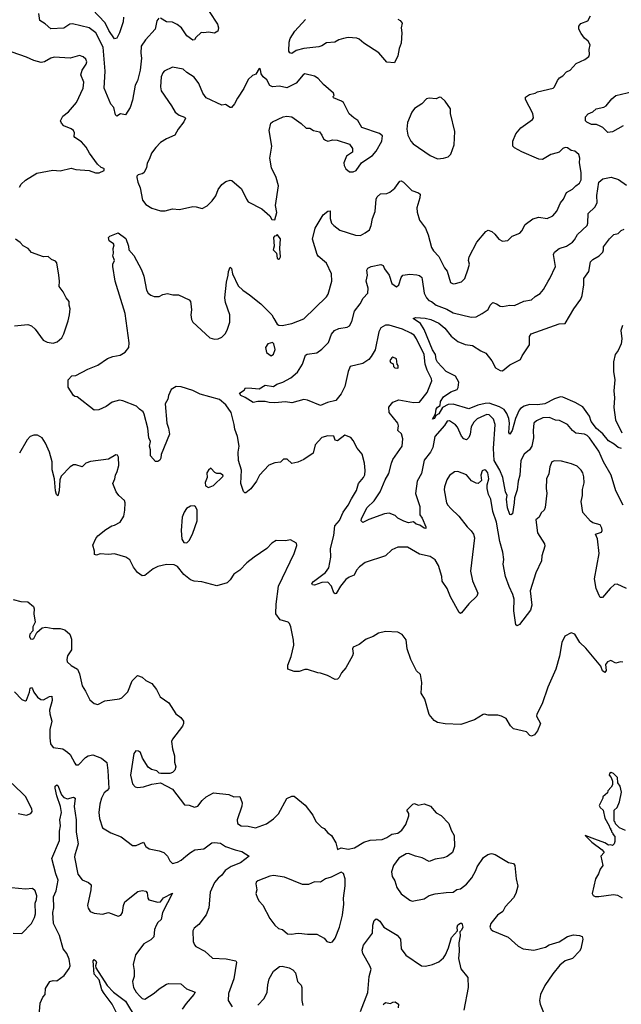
# Model space of a CAD drawing. Extents: x 2143765 to 2212931, y 878955 to 1017455.
# Tile 118 of 256: x 2187688 to 2192681, y 915985 to 924153. Entities that reach past the tile are written whole.
import ezdxf

# ---------------------------------------------------------------- set-up
doc = ezdxf.new("R2010")
doc.units = 0

msp = doc.modelspace()

# ---------------------------------------------------------------- linework, layer by layer
at = {"layer": '0CON20XD'}
for points in [[(2188549.1, 924175), (2188546.9, 924135), (2188517, 924043), (2188495, 923999.2), (2188474.5, 923995), (2188428.2, 924065), (2188396.5, 924126.5), (2188289.3, 924239.3)], [(2189260.5, 924220.5), (2189330.6, 924115), (2189338.6, 924085), (2189331.7, 924058.3), (2189305, 924042), (2189255, 924050.8), (2189215, 924044), (2189195, 924046.7), (2189150, 924005), (2189137.5, 923985), (2189125, 923984), (2189075, 924018.9), (2189031.9, 924085), (2188995, 924114.4), (2188955, 924132.2), (2188905, 924136), (2188856.7, 924166.7)], [(2188843, 924167), (2188826.7, 924145), (2188812, 924075), (2188732.9, 923985), (2188696.8, 923933.2), (2188692.2, 923875), (2188700, 923835), (2188686.6, 923733.4), (2188665, 923646), (2188645, 923610), (2188623.1, 923485), (2188604, 923425), (2188565, 923363.3), (2188525, 923373.3), (2188493, 923353), (2188482.5, 923365), (2188469.2, 923425), (2188443.6, 923453.6), (2188388.9, 923585), (2188397.9, 923725), (2188379.2, 923925), (2188319.6, 924045), (2188265, 924087.1), (2188125, 924117.8), (2188103.8, 924115), (2188055, 924084.4), (2187945, 924077.5), (2187899.3, 924119.3), (2187855.4, 924145.4), (2187846.9, 924205)], [(2190825, 924157.5), (2190845, 924147.5), (2190862.5, 924125), (2190852.5, 924085), (2190860, 924045), (2190852.7, 923957.3), (2190836.2, 923915), (2190827.3, 923852.7), (2190797.5, 923795), (2190735, 923800), (2190667.9, 923877.9), (2190545, 923958.6), (2190505, 923993.1), (2190485, 923998.9), (2190415, 924004.4), (2190375, 923998.5), (2190335, 923985.7), (2190303.7, 923966.3), (2190235, 923960.5), (2190195, 923936.9), (2190169.2, 923929.2), (2190045, 923914.3), (2189983.4, 923896.6), (2189945, 923874), (2189928.3, 923878.3), (2189922.7, 923892.7), (2189924.5, 923965.5), (2189933, 923997), (2189972.1, 924057.9), (2190060, 924155)], [(2192328.3, 924098.3), (2192345, 924122), (2192402.5, 924145), (2192425, 924186.7)], [(2192723.3, 919435), (2192645, 919469.2), (2192625, 919467.5), (2192589.2, 919435), (2192525, 919360), (2192505, 919360), (2192496.7, 919375), (2192473, 919433), (2192458.6, 919515), (2192497.3, 919725), (2192481.9, 919845), (2192466.1, 919883.9), (2192515, 919901.2), (2192522, 919915), (2192519.2, 919935), (2192505, 919963.8), (2192445, 919980), (2192425, 919993.8), (2192362, 920065), (2192348, 920155), (2192358, 920205), (2192358, 920255), (2192371.7, 920311.7), (2192370.3, 920360.3), (2192362, 920395), (2192348, 920415), (2192315, 920448), (2192268.3, 920468.3), (2192185, 920490), (2192125, 920493.8), (2192105, 920486.2), (2192087.3, 920442.7), (2192078.6, 920385), (2192059.2, 920345), (2192057.1, 920265), (2192063.1, 920225), (2192047.5, 920105), (2192039.2, 920085), (2192016.8, 920063.2), (2192000, 920025), (2191970.8, 920005), (2191986.2, 919895), (2192043.3, 919805), (2192046.7, 919785), (2192022, 919705), (2192017.5, 919665), (2191972.5, 919565), (2191923.1, 919415), (2191938, 919295), (2191925.7, 919255), (2191836.7, 919135), (2191815, 919123.8), (2191805, 919132.5), (2191789.7, 919249.7), (2191791.2, 919345), (2191781.5, 919385), (2191749.9, 919449.9), (2191720.4, 919535), (2191701.5, 919635), (2191704.5, 919675), (2191696.8, 919735), (2191673.8, 919825), (2191645.6, 919985), (2191613.3, 920073.3), (2191598.6, 920175), (2191579.2, 920215), (2191568, 920265), (2191567, 920293), (2191582, 920345), (2191573.8, 920395), (2191555, 920416.2), (2191545, 920418.8), (2191525, 920410), (2191514.2, 920375), (2191519.3, 920330.7), (2191493.6, 920306.4), (2191475, 920308.8), (2191437.7, 920327.7), (2191395, 920378), (2191325, 920404), (2191295, 920402), (2191255, 920370.8), (2191231.9, 920335), (2191213.2, 920276.8), (2191211.7, 920251.7), (2191230, 920145), (2191240, 920125), (2191266.7, 920096.7), (2191333.3, 920035), (2191402.5, 919945), (2191435, 919913.3), (2191454, 919885), (2191461.2, 919855), (2191427.7, 919577.7), (2191446.8, 919496.8), (2191490, 919395), (2191480.3, 919369.7), (2191415, 919307.5), (2191355, 919233.3), (2191345, 919227.5), (2191333.8, 919235), (2191262.9, 919365), (2191235.5, 919435.5), (2191194.5, 919494.5), (2191190.6, 919535), (2191163.3, 919625), (2191135, 919671.9), (2191095, 919698.9), (2191005, 919719.2), (2190906.4, 919776.4), (2190825, 919778.6), (2190775.7, 919754.3), (2190725, 919706), (2190555, 919649.2), (2190506.7, 919615), (2190483, 919587), (2190464.2, 919545.8), (2190420.9, 919529.1), (2190395, 919509.2), (2190351.4, 919455), (2190315, 919392.5), (2190305, 919390), (2190295, 919397.5), (2190276.7, 919455), (2190245, 919488), (2190194.6, 919485.4), (2190135, 919461.1), (2190116.7, 919465), (2190112.9, 919475), (2190125, 919492), (2190225, 919567.5), (2190253.6, 919605), (2190269.2, 919695), (2190268.2, 919765), (2190294.5, 919875), (2190301.9, 919955), (2190342.1, 919997.9), (2190372.4, 920067.6), (2190414.5, 920125), (2190442.5, 920177.5), (2190482.6, 920247.4), (2190499.2, 920305), (2190540, 920355), (2190551.3, 920378.7), (2190554.4, 920414.4), (2190548.1, 920475), (2190529.1, 920549.1), (2190488.6, 920598.6), (2190455, 920663.3), (2190435, 920686), (2190385.9, 920705.9), (2190325, 920658.9), (2190307.1, 920665), (2190295, 920699.2), (2190245, 920702), (2190195, 920688), (2190139.6, 920625), (2190123.9, 920556.1), (2190045.4, 920504.6), (2189995, 920483.1), (2189945, 920472.5), (2189907, 920507), (2189877, 920507), (2189853.3, 920483.3), (2189805, 920475.6), (2189755, 920458.1), (2189678.6, 920375), (2189653.1, 920325), (2189605, 920260), (2189565, 920226.7), (2189555, 920226.7), (2189545, 920240), (2189523.8, 920306.2), (2189528.9, 920415), (2189503.8, 920495), (2189500.9, 920565), (2189508.5, 920615), (2189495.6, 920695), (2189472.9, 920755), (2189468.6, 920795), (2189442.9, 920895), (2189398.8, 920958.8), (2189345, 921002.5), (2189186.9, 921046.9), (2189125, 921076), (2189028.3, 921108.3), (2188985, 921109.2), (2188944.4, 921085), (2188922.5, 921035), (2188918.1, 921005), (2188893.8, 920966.2), (2188909.4, 920805), (2188924, 920765), (2188931.2, 920715), (2188861.2, 920545), (2188858.8, 920515), (2188850.8, 920499.2), (2188835, 920488.8), (2188815, 920487.5), (2188773.8, 920535), (2188773.9, 920583.9), (2188766.2, 920615), (2188773.3, 920655), (2188759.2, 920685), (2188752.1, 920765), (2188720.8, 920880.8), (2188711.2, 920901.2), (2188681.9, 920921.9), (2188658.3, 920948.3), (2188545, 920992.1), (2188515, 920995.5), (2188455, 920980.6), (2188405.4, 920944.6), (2188345, 920915.8), (2188305, 920914.2), (2188165.8, 921025.8), (2188145, 921027.5), (2188135, 921036.2), (2188090.9, 921105), (2188090.2, 921165), (2188121.2, 921198.8), (2188155, 921201.4), (2188253.8, 921255), (2188335, 921287.1), (2188416.3, 921343.7), (2188460.4, 921359.6), (2188520.3, 921369.7), (2188562, 921395), (2188593.1, 921435), (2188597.6, 921472.4), (2188561.9, 921715), (2188481.4, 921985), (2188460, 922105), (2188461.2, 922125), (2188474.2, 922155), (2188461.2, 922195), (2188466.1, 922216.1), (2188462.5, 922255), (2188472.5, 922285), (2188467.5, 922295), (2188430, 922320), (2188425, 922345.5), (2188435, 922356.9), (2188505, 922386.2), (2188567.9, 922337.9), (2188590, 922275), (2188592.5, 922245), (2188635, 922197.5), (2188697.9, 922077.9), (2188719.2, 922025), (2188739.2, 921909.2), (2188754.2, 921884.2), (2188775, 921868), (2188805, 921856), (2188845, 921856), (2188876.1, 921873.9), (2188915, 921881.2), (2188959.3, 921870.7), (2189005, 921870), (2189095, 921828.8), (2189105.6, 921815.6), (2189109.2, 921795), (2189113.8, 921745), (2189108, 921705), (2189114.2, 921665), (2189124.2, 921645), (2189265, 921513.3), (2189305, 921502.5), (2189335, 921506), (2189365, 921520.8), (2189395, 921550.8), (2189413.5, 921585), (2189430.5, 921645), (2189430.9, 921705), (2189395, 921807.5), (2189391.5, 921845), (2189404, 921975), (2189418.8, 922035), (2189420, 922065), (2189435, 922100), (2189445, 922090), (2189453.3, 922045), (2189501.2, 921945), (2189538.3, 921908.3), (2189595, 921872), (2189688.8, 921795), (2189780, 921705), (2189795.6, 921675.6), (2189825, 921627.5), (2189838.3, 921618.3), (2189865, 921616.7), (2189945, 921633.8), (2190045, 921672), (2190235, 921853.8), (2190247.1, 921875), (2190277.2, 921982.8), (2190274.5, 922045), (2190233.6, 922133.6), (2190165, 922190.8), (2190155.7, 922205), (2190118.7, 922331.3), (2190140, 922425), (2190207.5, 922535), (2190245, 922564), (2190265, 922567.5), (2190264.5, 922504.5), (2190275, 922466.2), (2190294.2, 922445), (2190345, 922407.8), (2190475, 922366), (2190515, 922364), (2190555, 922384), (2190590.6, 922409.4), (2190605.5, 922445), (2190617.1, 922505), (2190637.7, 922562.3), (2190645.6, 922664.4), (2190655, 922683.8), (2190682.4, 922707.6), (2190735, 922711.9), (2190758.7, 922721.3), (2190800, 922755), (2190843.3, 922815), (2190855, 922816.2), (2190873.3, 922805), (2190942, 922735), (2190997.6, 922717.6), (2191012, 922705), (2191009.4, 922675), (2190982.7, 922592.7), (2190985.7, 922555.7), (2191005, 922490), (2191056, 922425), (2191078, 922368), (2191104.4, 922264.4), (2191121.9, 922235), (2191165, 922188.6), (2191214.6, 922094.6), (2191236.7, 922066.7), (2191264.2, 921974.2), (2191285, 921963.3), (2191303.6, 921963.6), (2191355, 921977.5), (2191381.4, 922005), (2191409.2, 922085), (2191419.4, 922125), (2191411.2, 922155), (2191418, 922185), (2191481.3, 922308.7), (2191555, 922396.2), (2191575, 922406), (2191606.7, 922395), (2191631.2, 922375), (2191665, 922333.8), (2191695, 922316.7), (2191738.3, 922321.7), (2191775, 922356.2), (2191837.7, 922382.3), (2191855, 922402.5), (2191882, 922455), (2191945, 922500.8), (2191995, 922514.3), (2192065, 922504.4), (2192113, 922527), (2192145.8, 922565), (2192175.8, 922635), (2192201.2, 922665), (2192225, 922720), (2192275, 922746), (2192303.8, 922776.2), (2192335, 922796), (2192348.1, 922825), (2192347.8, 922885), (2192333.1, 922965), (2192337.5, 923005), (2192327.5, 923035), (2192295, 923063.8), (2192265, 923068.8), (2192235, 923088.9), (2192215, 923093.3), (2192194, 923085), (2192166.2, 923053.8), (2192147.5, 923047.5), (2192095, 923035.8), (2192027, 922993), (2191995, 922996), (2191855, 923056.7), (2191795, 923091.2), (2191781.2, 923105), (2191781.2, 923145), (2191806.2, 923205), (2191846.2, 923255), (2191944, 923326), (2191950.5, 923339.5), (2191946, 923375), (2191885, 923490), (2191885, 923510), (2191917.3, 923532.7), (2191965, 923543.3), (2191985, 923556.2), (2192115, 923586), (2192126, 923595), (2192149.8, 923650.2), (2192168.5, 923671.5), (2192195, 923688), (2192225, 923721.2), (2192255, 923733.3), (2192305, 923790), (2192378.3, 923821.7), (2192410.7, 923849.3), (2192416.7, 923865), (2192413.3, 923905), (2192423.3, 923945), (2192406.2, 923975), (2192375, 924000), (2192347.7, 924037.7), (2192328, 924075), (2192328.3, 924098.3)], [(2187685.9, 922764.1), (2187701.2, 922788.8), (2187735, 922823.3), (2187830.5, 922879.5), (2187964.1, 922905.9), (2188025, 922898.8), (2188115, 922921.2), (2188155, 922910.6), (2188265, 922903.3), (2188316.1, 922883.9), (2188346.4, 922883.6), (2188388.3, 922901.7), (2188390, 922915), (2188385, 922920), (2188365, 922927.5), (2188333.3, 922955), (2188265.9, 923045.9), (2188240, 923095), (2188200.5, 923140.5), (2188145.7, 923175.7), (2188140, 923185), (2188144, 923215), (2188134.2, 923234.2), (2188115, 923249.2), (2188055, 923274), (2188034, 923295), (2188025.8, 923315), (2188045, 923352.5), (2188092.2, 923387.8), (2188159.4, 923465), (2188214.5, 923585), (2188221.2, 923635), (2188195.7, 923695), (2188205, 923733.3), (2188240, 923785), (2188244.2, 923805), (2188238, 923825), (2188215, 923845.6), (2188184.2, 923855.8), (2188105.5, 923834.5), (2187975, 923843.1), (2187945, 923834.4), (2187895, 923804.4), (2187865, 923798.1), (2187805, 923814), (2187745, 923843.8), (2187624.4, 923884.4)], [(2189805, 922492.5), (2189821.2, 922555), (2189811.7, 922611.7), (2189836.7, 922775), (2189816.2, 922845), (2189778.8, 922925), (2189764, 923005), (2189780, 923105), (2189758, 923235), (2189771.2, 923295), (2189785, 923306.2), (2189875, 923348.8), (2189905, 923353.8), (2189945, 923348.8), (2190025, 923293.3), (2190065, 923253.8), (2190095, 923253.8), (2190125, 923233.3), (2190175, 923222.5), (2190196.1, 923196.1), (2190210, 923165), (2190225, 923153.8), (2190245, 923146.7), (2190286.4, 923156.4), (2190323.6, 923153.6), (2190425, 923120), (2190450, 923085), (2190450, 923055), (2190399.7, 923020.3), (2190379.2, 922965), (2190380.8, 922945), (2190394.2, 922915), (2190425, 922892), (2190455, 922891.2), (2190478.8, 922901.2), (2190523.6, 922966.4), (2190585, 923008), (2190615, 923027.5), (2190645, 923061.2), (2190694, 923145), (2190698.8, 923188.8), (2190675, 923210), (2190528.3, 923258.3), (2190495, 923317.5), (2190459.5, 923339.5), (2190423.2, 923373.2), (2190376, 923465), (2190358.5, 923478.5), (2190292.5, 923505), (2190290, 923515), (2190296.7, 923525), (2190292.5, 923545), (2190210, 923615), (2190164.6, 923664.6), (2190135, 923684.3), (2190055, 923703.8), (2190040, 923695), (2189983, 923627), (2189905, 923588.6), (2189845, 923602.1), (2189785, 923595.7), (2189765, 923606), (2189740, 923655), (2189708.3, 923678.3), (2189691.2, 923705), (2189685, 923740), (2189675, 923747.5), (2189647.7, 923702.3), (2189619.3, 923690.7), (2189582.7, 923657.3), (2189548, 923582), (2189495, 923502.5), (2189471.2, 923455), (2189446.2, 923425), (2189435, 923424.2), (2189395, 923450.8), (2189365, 923443.8), (2189235, 923503.8), (2189208, 923545), (2189173.8, 923625), (2189135.6, 923675.6), (2189075, 923715.8), (2189045, 923743.8), (2188955, 923760), (2188886.2, 923725), (2188875, 923713.8), (2188861.9, 923678.1), (2188855.8, 923595), (2188863.2, 923563.2), (2188948.8, 923438.8), (2188976.7, 923385), (2189010.9, 923360.9), (2189055, 923346), (2189063.3, 923335), (2189051.2, 923305), (2189003.8, 923245), (2188976.2, 923195), (2188905, 923166.2), (2188856.4, 923133.6), (2188816.3, 923093.7), (2188782, 923045), (2188765, 923000), (2188746.1, 922963.9), (2188740, 922925), (2188717.3, 922882.7), (2188705, 922873.8), (2188670, 922865), (2188661.2, 922855), (2188661.2, 922845), (2188667.5, 922805), (2188687.3, 922757.3), (2188705.8, 922655), (2188735, 922621.2), (2188785, 922590), (2188855, 922566.2), (2188895, 922568.8), (2188955, 922583.3), (2189015, 922580), (2189125, 922602.5), (2189151.7, 922601.7), (2189201.7, 922588.3), (2189245, 922610), (2189285, 922650), (2189315, 922693.3), (2189335.7, 922745), (2189365, 922786.2), (2189398.8, 922811.2), (2189435, 922822), (2189447.9, 922817.9), (2189529.1, 922749.1), (2189568.8, 922665), (2189585, 922643.3), (2189696.7, 922585), (2189762.5, 922525), (2189780, 922495), (2189805, 922492.5)], [(2192695, 923271.9), (2192606.6, 923223.4), (2192568.7, 923218.7), (2192527.7, 923257.7), (2192505, 923270.6), (2192475, 923283.1), (2192432.5, 923285), (2192395, 923302), (2192383.8, 923315), (2192383.6, 923346.4), (2192405, 923373.3), (2192445, 923390), (2192472.5, 923415), (2192535, 923428.1), (2192555, 923438.9), (2192601.9, 923498.1), (2192635, 923525.7), (2192775, 923558.8)], [(2191155, 922998.8), (2191205, 923003.3), (2191243.6, 923016.4), (2191265, 923037.5), (2191293.6, 923116.4), (2191298.8, 923225), (2191263.8, 923375), (2191262.5, 923415), (2191217.7, 923477.7), (2191185, 923507.5), (2191170.7, 923509.3), (2191145, 923497.5), (2191085, 923501.2), (2191065, 923496.2), (2191025, 923455.7), (2190963, 923417), (2190942, 923385), (2190905, 923300), (2190900, 923245), (2190908.1, 923195), (2190933.3, 923145), (2190953.3, 923123.3), (2191095, 923025.8), (2191155, 922998.8)], [(2192696.9, 920125), (2192634.5, 920245), (2192596.4, 920375), (2192533.8, 920486.2), (2192495, 920573.6), (2192416.7, 920685), (2192396.4, 920705), (2192375, 920715.3), (2192304.2, 920724.2), (2192275.5, 920745), (2192235, 920794), (2192167.3, 920827.3), (2192135, 920831.9), (2192085, 920853.6), (2192030.5, 920849.5), (2191976, 920825), (2191955.4, 920804.6), (2191949.1, 920745), (2191952.7, 920685), (2191936.7, 920615), (2191918.5, 920585), (2191875, 920548.6), (2191846.2, 920495), (2191839.6, 920375), (2191824.4, 920325), (2191815, 920253.3), (2191794, 920186), (2191792.8, 920145), (2191776.6, 920055), (2191765, 920044.6), (2191755, 920049.5), (2191735, 920104), (2191729.1, 920175), (2191732.5, 920205), (2191720.2, 920235), (2191697.6, 920355), (2191672.1, 920415), (2191625.2, 920495), (2191619.4, 920595), (2191632.5, 920795), (2191619.6, 920839.6), (2191585, 920875.4), (2191565, 920877.3), (2191545, 920870.4), (2191485, 920840.9), (2191456.2, 920815), (2191434.7, 920775), (2191426.4, 920715), (2191415, 920686.7), (2191395, 920668.6), (2191375, 920675.8), (2191355, 920699.2), (2191321.5, 920771.5), (2191305, 920793.1), (2191255, 920825.7), (2191235, 920822.9), (2191212.7, 920787.2), (2191131.8, 920695), (2191115.6, 920605), (2191095.7, 920565), (2191045, 920498.6), (2191034.6, 920445), (2191021.5, 920388.5), (2190985.7, 920325), (2190973.3, 920223.3), (2191009.6, 920115), (2191008.8, 920045), (2191028.6, 920018.6), (2191058, 919945), (2191057.7, 919932.3), (2191045, 919934.2), (2191009.5, 919959.5), (2190978.8, 919968.8), (2190955, 919987.5), (2190915, 919979.2), (2190875, 919992), (2190827, 920017), (2190805, 920041.2), (2190755, 920059.2), (2190715, 920053.8), (2190585, 920006.2), (2190535, 919982), (2190521.4, 919995), (2190523.5, 920015), (2190572.3, 920105), (2190628.7, 920161.3), (2190679.4, 920235), (2190720.4, 920335), (2190750.4, 920389.6), (2190773, 920473), (2190785.4, 920504.6), (2190862.7, 920615), (2190867.5, 920675), (2190856.6, 920716.6), (2190825.9, 920745.9), (2190832, 920785), (2190826, 920805), (2190755, 920894), (2190751.1, 920938.9), (2190785, 920978.9), (2190835, 920999.2), (2190955, 920978.1), (2191005, 920979.2), (2191069.3, 921060.7), (2191106.8, 921156.8), (2191104.3, 921175), (2191068.9, 921245), (2191052, 921295), (2191044.7, 921374.7), (2190981.1, 921505), (2190960.3, 921535), (2190935, 921552.9), (2190865, 921585.3), (2190755, 921620), (2190725, 921618.2), (2190685, 921597.3), (2190667.7, 921565), (2190636.7, 921415), (2190605, 921360), (2190585, 921333.6), (2190535, 921300.6), (2190431.2, 921275), (2190414.3, 921235), (2190385, 921110), (2190355, 921050), (2190311.2, 920995), (2190242, 920978), (2190185, 920952.5), (2190075, 920996.7), (2190045, 921002.2), (2189945, 920974.5), (2189893.8, 920983.8), (2189805.6, 920975.6), (2189757.3, 920977.3), (2189725, 920986), (2189665, 920985.7), (2189625, 920977.5), (2189559.7, 921019.7), (2189523.3, 921035), (2189511.2, 921055), (2189551.2, 921078.8), (2189561.2, 921098.8), (2189614.6, 921095.4), (2189675, 921091.4), (2189725, 921120), (2189795, 921110), (2189821.1, 921128.9), (2189872.9, 921147.1), (2189938.8, 921181.2), (2189992.1, 921227.9), (2190035, 921296.7), (2190060.3, 921369.7), (2190072.9, 921377.1), (2190155, 921388.6), (2190195, 921418.9), (2190250.6, 921475), (2190274.6, 921545.4), (2190301.2, 921575), (2190335, 921591.4), (2190405, 921602.2), (2190425, 921612.9), (2190445, 921650), (2190465, 921736), (2190512.5, 921795), (2190538.3, 921841.7), (2190575.7, 921885), (2190580.8, 921925), (2190563.3, 921985), (2190573.8, 922035), (2190570, 922075), (2190578.3, 922091.7), (2190605, 922106), (2190685, 922121.2), (2190703.3, 922113.3), (2190716.7, 922085), (2190755, 922033.3), (2190776, 921965), (2190815, 921936.2), (2190835, 921952.5), (2190852.5, 922015), (2190866.4, 922033.6), (2190925, 922040.8), (2190985, 922037.5), (2191005, 922030.8), (2191023.8, 922015), (2191029.1, 921999.1), (2191043.3, 921885), (2191064.3, 921845), (2191082, 921825), (2191106, 921815), (2191144.1, 921784.1), (2191231.9, 921751.9), (2191285, 921721.5), (2191435, 921685.6), (2191475, 921689.2), (2191526.7, 921715), (2191575, 921750), (2191591.2, 921785), (2191615, 921806), (2191645, 921796.9), (2191675, 921776.9), (2191695, 921773.5), (2191754.4, 921785.6), (2191795, 921783.1), (2191873, 921817), (2191935, 921830), (2191965, 921856.2), (2192008.3, 921881.7), (2192033.8, 921915), (2192072.5, 921985), (2192087.5, 922005), (2192134, 922105), (2192118.6, 922205), (2192125, 922223.8), (2192165, 922254.2), (2192225, 922275.8), (2192275, 922307.1), (2192293.2, 922326.8), (2192318.3, 922371.7), (2192396.7, 922445), (2192403.3, 922465), (2192406.9, 922545), (2192460.9, 922599.1), (2192480, 922635), (2192478, 922695), (2192494.4, 922805), (2192527.2, 922832.8), (2192595.5, 922845.5), (2192656.3, 922826.3), (2192725, 922780)], [(2192682.5, 920595), (2192655, 920603.8), (2192621.4, 920631.4), (2192575, 920660), (2192526.7, 920716.7), (2192475, 920761.2), (2192429.8, 920819.8), (2192415.5, 920865), (2192361.5, 920941.5), (2192298.7, 920978.7), (2192195, 921022.2), (2192175, 921023.6), (2192125, 921006.8), (2192045, 920965.3), (2191985, 920957.8), (2191919.1, 920960.8), (2191875, 920946.9), (2191843.6, 920926.4), (2191833.4, 920915), (2191803.2, 920845), (2191775.3, 920745), (2191755, 920713.8), (2191747.7, 920727.7), (2191751.8, 920805), (2191746.1, 920845), (2191730.8, 920885), (2191708, 920918), (2191670.7, 920940.7), (2191585, 920970.8), (2191549.8, 920970.2), (2191490, 920955), (2191415, 920923.5), (2191285, 920963.8), (2191245, 920961.8), (2191195.4, 920934.6), (2191165, 920884.4), (2191140.7, 920869.3), (2191130, 920845), (2191115, 920840), (2191137.5, 920882.5), (2191145, 920921.2), (2191155, 920939.2), (2191176.1, 920953.9), (2191181.4, 920985), (2191204.5, 921025), (2191265, 921065.5), (2191318.8, 921085), (2191327.5, 921102.5), (2191331.5, 921145), (2191305.2, 921195.3), (2191226.8, 921235), (2191155, 921313.1), (2191145.3, 921335), (2191139.5, 921375), (2191114.8, 921415), (2191043.7, 921583.7), (2191013.2, 921633.2), (2190953.8, 921675), (2190975, 921682), (2191054, 921676), (2191100, 921665), (2191166, 921635), (2191215, 921594.2), (2191268.8, 921528.8), (2191324.5, 921484.5), (2191385, 921459.2), (2191445, 921450.8), (2191515.6, 921405.6), (2191555, 921388), (2191605, 921322), (2191636, 921266), (2191675, 921241.9), (2191695, 921240), (2191755, 921290), (2191843.3, 921335), (2191856.7, 921365), (2191918.8, 921455), (2191920, 921525), (2191932.1, 921547.9), (2192165, 921629.2), (2192215, 921633.8), (2192287.7, 921755), (2192345, 921834.2), (2192355.4, 921864.6), (2192370.5, 921955), (2192369.1, 922005), (2192411.9, 922065), (2192424.3, 922145), (2192445.4, 922164.6), (2192496, 922195), (2192526, 922225), (2192533.8, 922245), (2192531.7, 922268.3), (2192583.8, 922335), (2192619.3, 922370.7), (2192655, 922378.8), (2192680, 922405), (2192705, 922415.6)], [(2187645, 921613.8), (2187755, 921623.8), (2187785, 921613.3), (2187817, 921587), (2187882.5, 921495), (2187915, 921477.5), (2187965, 921468.8), (2187998.3, 921481.7), (2188036.7, 921515), (2188053.9, 921546.1), (2188090, 921655), (2188102.5, 921705), (2188106.7, 921755), (2188097.5, 921785), (2188097.5, 921815), (2188072.5, 921845), (2188047.5, 921895), (2188015, 921940), (2188018.8, 921985), (2188014, 922035), (2187996.1, 922136.1), (2187985, 922150), (2187952.5, 922165), (2187925, 922190), (2187885, 922186.7), (2187785, 922222.5), (2187757.5, 922255), (2187717.7, 922277.7), (2187691.2, 922305), (2187651.7, 922331.7)], [(2189835, 922167.5), (2189845, 922170), (2189852.5, 922185), (2189846.7, 922255), (2189852.5, 922335), (2189825, 922370), (2189815, 922360), (2189801.7, 922358.3), (2189793, 922347), (2189800, 922275), (2189792.5, 922245), (2189820, 922215), (2189823.9, 922173.9), (2189835, 922167.5)], [(2192690.9, 921615), (2192677.3, 921575), (2192685.4, 921505), (2192680, 921465), (2192655, 921408), (2192629.4, 921375), (2192617.1, 921315), (2192615.4, 921235), (2192627.7, 921165), (2192618.5, 921075), (2192623.5, 921015), (2192619.4, 920935), (2192632.9, 920835), (2192685.3, 920725)], [(2189775, 921363.8), (2189795, 921377.5), (2189808.3, 921418.3), (2189796.2, 921465), (2189785, 921476.2), (2189747.5, 921465), (2189728.8, 921435), (2189735, 921392.5), (2189775, 921363.8)], [(2190825, 921262.5), (2190830, 921265), (2190830, 921285), (2190820, 921295), (2190815, 921340), (2190785, 921352.5), (2190775, 921347.5), (2190760, 921325), (2190765, 921310), (2190788.3, 921298.3), (2190790, 921275), (2190800, 921265), (2190825, 921262.5)], [(2192693.9, 918823.9), (2192675, 918826.7), (2192635, 918816.2), (2192595, 918835.6), (2192566, 918825), (2192548.8, 918805), (2192553.8, 918755), (2192545, 918737.5), (2192525, 918752.5), (2192510.7, 918790.7), (2192469.2, 918839.2), (2192385, 918940), (2192336.2, 918985), (2192295, 919056.7), (2192265, 919066.7), (2192211.7, 919038.3), (2192186.7, 918985), (2192168.3, 918871.7), (2192136.2, 918765), (2192070, 918615), (2192025, 918477.5), (2191979.5, 918390.5), (2191978, 918375), (2192008.8, 918315), (2191986.1, 918253.9), (2191960.7, 918219.3), (2191935, 918210), (2191922.5, 918215), (2191895, 918246), (2191785, 918270.8), (2191761.2, 918295), (2191723.8, 918355), (2191686.4, 918376.4), (2191655, 918384.3), (2191575, 918383.8), (2191545, 918392.5), (2191535, 918390), (2191462.5, 918345), (2191347.5, 918305), (2191218.3, 918311.7), (2191155, 918323.8), (2191128.3, 918338.3), (2191085, 918390), (2191048.8, 918515), (2191019.2, 918565), (2191026, 918655), (2191015, 918720), (2190981.2, 918751.2), (2190933.3, 918845), (2190903.8, 918935), (2190895, 919007.5), (2190863, 919053), (2190825, 919072.5), (2190725, 919078), (2190666.1, 919063.9), (2190620, 919035), (2190562.5, 919015), (2190505, 918968.8), (2190455, 918947.5), (2190450, 918935), (2190454.4, 918895), (2190449.4, 918875), (2190393.3, 918775), (2190359.2, 918735), (2190338.8, 918695), (2190325, 918683.3), (2190305, 918680), (2190243.2, 918713.2), (2190185, 918732.2), (2190163.3, 918733.3), (2190075, 918761.2), (2190055, 918762), (2190006.4, 918746.4), (2189965, 918746.2), (2189913.3, 918765), (2189912.1, 918797.9), (2189941.2, 918868.8), (2189961.5, 918965), (2189960.5, 919005), (2189936.8, 919116.8), (2189926, 919145), (2189915.6, 919155.6), (2189848.8, 919175), (2189813.1, 919225), (2189815.5, 919305), (2189836.4, 919455), (2189966, 919725), (2189988.3, 919791.7), (2189985, 919810), (2189935, 919837.5), (2189895, 919830), (2189815, 919832.5), (2189780.7, 919809.3), (2189737.5, 919765), (2189634.4, 919695.6), (2189572.4, 919647.6), (2189515, 919586.2), (2189466.1, 919553.9), (2189433.3, 919505), (2189409.3, 919480.7), (2189325, 919456.2), (2189199.2, 919489.2), (2189135, 919494.2), (2189105, 919506), (2189050.3, 919550.3), (2188997.7, 919617.7), (2188970.7, 919630.7), (2188905, 919634), (2188835, 919616), (2188795, 919596.7), (2188725, 919543.3), (2188705, 919540), (2188665.8, 919565.8), (2188631.1, 919611.1), (2188602.4, 919672.4), (2188570, 919695), (2188475, 919721.9), (2188425, 919715.8), (2188355, 919721.2), (2188325, 919710), (2188307.5, 919715), (2188308.8, 919745), (2188293.8, 919795), (2188319.5, 919850.5), (2188335, 919870), (2188403.3, 919925), (2188453.3, 919955), (2188475, 919960.6), (2188520.5, 919985), (2188551.9, 920035), (2188561.4, 920085), (2188563.3, 920145), (2188557.1, 920165), (2188511.2, 920205), (2188488, 920235), (2188460, 920305), (2188478, 920345), (2188482, 920375), (2188498, 920405), (2188510.8, 920455), (2188507.5, 920525), (2188499.3, 920539.3), (2188485, 920542.5), (2188425, 920506.7), (2188275, 920486.7), (2188236.4, 920473.6), (2188205, 920442.5), (2188155, 920460), (2188135, 920460), (2188107.5, 920445), (2188031.2, 920365), (2188021.2, 920335), (2188015.7, 920244.3), (2188005, 920202.5), (2187993.3, 920215), (2187983.6, 920243.6), (2187976.2, 920345), (2187958.3, 920418.3), (2187956, 920485), (2187933.8, 920565), (2187901.2, 920641.2), (2187873.9, 920683.9), (2187835, 920706.7), (2187805, 920706.2), (2187775.9, 920694.1), (2187751.2, 920668.8), (2187685, 920557.5)], [(2189255, 920273.3), (2189295, 920290), (2189376, 920365), (2189373.3, 920375), (2189355, 920387.5), (2189325, 920388.8), (2189307.5, 920397.5), (2189275, 920432.5), (2189255, 920416.7), (2189241.2, 920395), (2189243.8, 920355), (2189226.7, 920315), (2189230, 920285), (2189255, 920273.3)], [(2189075, 919812.5), (2189095.8, 919834.2), (2189125, 919892.5), (2189160, 919995), (2189160, 920085), (2189147.5, 920115), (2189135, 920120), (2189105, 920117.5), (2189072.3, 920097.7), (2189052.3, 920067.7), (2189037, 920027), (2189026.7, 919915), (2189033.6, 919843.6), (2189050, 919815), (2189075, 919812.5)], [(2187635, 919342.5), (2187697, 919327), (2187755, 919322.5), (2187803.3, 919285), (2187808, 919265), (2187804, 919225), (2187816.2, 919155), (2187796.7, 919115), (2187797, 919083), (2187771.2, 919055), (2187768.8, 919035), (2187776.4, 919016.4), (2187795, 919014.4), (2187805, 919020), (2187830, 919070), (2187875, 919109.2), (2187905, 919114.3), (2187965, 919102.9), (2188025, 919101.9), (2188061.7, 919091.7), (2188104.3, 919054.3), (2188117.1, 919012.9), (2188117.1, 918925), (2188084.5, 918875), (2188079.4, 918845), (2188082.9, 918825), (2188115, 918795.6), (2188167.5, 918765), (2188183.1, 918725), (2188206.4, 918626.4), (2188235, 918582.5), (2188269.5, 918509.5), (2188305, 918480), (2188335, 918473.3), (2188395, 918501.2), (2188515, 918518.6), (2188535, 918527.5), (2188585, 918575.8), (2188622, 918668), (2188665, 918712), (2188705, 918698.8), (2188735, 918672), (2188783.8, 918645), (2188823.8, 918595), (2188853.8, 918535), (2188924.2, 918485), (2188983.8, 918395), (2189025, 918363.8), (2189046, 918335), (2189048, 918315), (2189038.3, 918291.7), (2188955.7, 918185), (2188946.9, 918165), (2188955.5, 918105), (2188973.5, 918046.5), (2188972.5, 917992.5), (2188984.2, 917955), (2188975, 917926.2), (2188955, 917908), (2188935, 917900), (2188859.3, 917899.3), (2188845, 917902.5), (2188825, 917921.2), (2188781.9, 917931.9), (2188755, 917951.2), (2188706.6, 918026.6), (2188689.2, 918075), (2188675, 918086), (2188652.7, 918087.3), (2188635.9, 918064.1), (2188607.1, 917885), (2188623.8, 917815), (2188645, 917790), (2188665, 917783.3), (2188715, 917788.8), (2188785, 917811.2), (2188855, 917821.2), (2188955, 917768.8), (2189055, 917640), (2189095, 917636.7), (2189139.3, 917619.3), (2189165, 917628.8), (2189202, 917675), (2189236.2, 917705), (2189295, 917740), (2189423.8, 917726.2), (2189465, 917705.8), (2189515, 917707.5), (2189534, 917655), (2189531.2, 917628.8), (2189493.9, 917513.9), (2189496, 917485), (2189525, 917464.2), (2189585, 917463.8), (2189645, 917447.5), (2189735, 917481.2), (2189795, 917523.3), (2189836, 917565), (2189905, 917692.5), (2189945, 917712.5), (2189965, 917712.5), (2190057.7, 917637.7), (2190120, 917555), (2190145, 917502.5), (2190192.5, 917455), (2190215, 917443.3), (2190246.1, 917406.1), (2190276.2, 917385), (2190312.5, 917325), (2190325, 917270), (2190355, 917282.5), (2190415, 917272.5), (2190465, 917283.8), (2190545, 917330), (2190595, 917345.7), (2190695, 917351.4), (2190735, 917367.5), (2190775, 917396), (2190825.7, 917404.3), (2190859.5, 917430.5), (2190891.2, 917475), (2190917, 917547), (2190917, 917567), (2190900, 917595), (2190920, 917615)], [(2187645, 918575.8), (2187705, 918514.2), (2187725, 918503.8), (2187735, 918501.2), (2187745, 918507.5), (2187770, 918575), (2187775, 918607.5), (2187785, 918613.3), (2187795, 918602.5), (2187803.8, 918575), (2187835, 918533.8), (2187863.2, 918513.2), (2187885, 918511.4), (2187935, 918539.2), (2187955, 918540), (2187957.1, 918505), (2187934.6, 918425), (2187937.3, 918395), (2187955.7, 918335), (2187938.1, 918265), (2187937.1, 918195), (2187944.4, 918145), (2187965.7, 918115.7), (2188045, 918102.9), (2188085, 918077.5), (2188106.3, 918056.3), (2188145.7, 917985), (2188155, 917972.5), (2188175, 917971.4), (2188235, 918033.3), (2188255.4, 918045.4), (2188295, 918054.6), (2188367.3, 918027.3), (2188412, 917992), (2188420.5, 917925), (2188426.2, 917775), (2188415, 917758.2), (2188390.2, 917739.8), (2188365.5, 917695), (2188351.5, 917645), (2188344.4, 917575.6), (2188349.4, 917525), (2188375, 917450), (2188445, 917408.1), (2188531.2, 917375), (2188625, 917302), (2188655, 917302.5), (2188715, 917330), (2188736, 917295), (2188761.2, 917275), (2188845, 917259.2), (2188883.3, 917243.3), (2188915, 917214), (2188935, 917173.8), (2188955, 917153.8), (2188997.4, 917162.6), (2189028.9, 917181.1), (2189067.5, 917215), (2189104, 917245), (2189141.2, 917265), (2189214.6, 917275.4), (2189283.3, 917325), (2189305, 917328), (2189355, 917322), (2189395, 917294), (2189475.3, 917265.3), (2189532.4, 917252.4), (2189592.5, 917215), (2189521.1, 917158.9), (2189441.9, 917128.1), (2189394.1, 917095.9), (2189365, 917055.8), (2189335, 917030.8), (2189305.7, 916995), (2189268.5, 916915), (2189258.6, 916785), (2189234.3, 916725.7), (2189174.5, 916645.5), (2189135, 916615.8), (2189124.4, 916595), (2189127.1, 916505), (2189137.9, 916477.9), (2189150, 916465), (2189225, 916426), (2189288.3, 916368.3), (2189402.1, 916362.1), (2189482.5, 916345), (2189486.9, 916335), (2189464.4, 916195), (2189420, 916075), (2189417.5, 916015), (2189450, 915965)], [(2192715, 917427.5), (2192665, 917450), (2192631.7, 917481.7), (2192630, 917495), (2192620, 917505), (2192622.5, 917595), (2192645, 917617.5), (2192666.7, 917665), (2192682.5, 917745), (2192670, 917795), (2192653, 917823), (2192650, 917865), (2192615, 917900), (2192597, 917907), (2192581.7, 917898.3), (2192580, 917885), (2192597, 917867), (2192607.5, 917835), (2192607.5, 917805), (2192597.5, 917785), (2192570, 917755), (2192565, 917740), (2192527.5, 917705), (2192527.5, 917695), (2192496.7, 917635), (2192506.1, 917616.1), (2192530, 917595), (2192545, 917530), (2192580, 917465), (2192581.7, 917451.7), (2192590, 917445), (2192590, 917435), (2192600, 917425), (2192600, 917415), (2192610, 917405), (2192610, 917395), (2192627, 917377), (2192627.5, 917335), (2192620, 917315), (2192607.5, 917302.5), (2192595, 917307.5), (2192575, 917303.8), (2192545, 917323.3), (2192460, 917355), (2192380, 917385), (2192435, 917330), (2192522.5, 917265), (2192537.5, 917245), (2192510, 917215), (2192527.5, 917135), (2192503.9, 917106.1), (2192491.7, 917068.3), (2192466.7, 917025), (2192440, 916905), (2192447, 916887), (2192465, 916880), (2192495, 916880), (2192615, 916896.2), (2192648.8, 916888.8), (2192688.8, 916868.8)], [(2187675, 917568), (2187745, 917554.2), (2187781.2, 917568.8), (2187790, 917585), (2187789.2, 917605), (2187735, 917708.8), (2187625, 917816)], [(2187844.2, 915825), (2187858.8, 915995), (2187881.2, 916045), (2187900, 916065), (2187902.5, 916115), (2187937, 916173), (2187965, 916182.5), (2187995, 916180), (2188057.3, 916222.7), (2188098.3, 916281.7), (2188106, 916305), (2188098.7, 916358.7), (2188078.6, 916405), (2188047.3, 916445), (2188017.5, 916555), (2187969.6, 916655), (2187961.8, 916745), (2187970.7, 916785), (2187967.8, 916875), (2187990.9, 916925), (2188008, 917015), (2187987.1, 917067.1), (2187955.4, 917195), (2188017.9, 917345), (2188018.4, 917421.6), (2188025.2, 917465), (2188020.8, 917515), (2188034.4, 917575), (2188025.6, 917625), (2187995.6, 917715), (2187981.7, 917778.3), (2187983.1, 917795), (2187995, 917806), (2188005, 917801.2), (2188033.8, 917723.8), (2188055, 917699.2), (2188085, 917689.2), (2188135, 917703.8), (2188148, 917695), (2188140, 917625), (2188157.1, 917515), (2188156.1, 917413.9), (2188173.6, 917315), (2188159.1, 917269.1), (2188144.2, 917225), (2188143.7, 917205), (2188170.9, 917065), (2188205, 917016), (2188260, 916995), (2188280, 916975), (2188279.2, 916935), (2188249.2, 916805), (2188255, 916782.5), (2188273.3, 916755), (2188305, 916741.2), (2188375, 916731.2), (2188425, 916746.2), (2188505, 916716), (2188526.7, 916725), (2188542, 916745), (2188548.6, 916805), (2188560, 916835), (2188668.3, 916921.7), (2188705, 916930), (2188735, 916922.5), (2188745, 916910), (2188751.2, 916865), (2188760.5, 916850.5), (2188835, 916831.4), (2188855, 916835.7), (2188881.9, 916868.1), (2188955, 916906.7), (2188872.2, 916745), (2188861.9, 916688.1), (2188835, 916662.5), (2188821.4, 916638.6), (2188807.1, 916605), (2188800, 916545), (2188775, 916520.6), (2188719.2, 916485), (2188649.4, 916395), (2188628.6, 916315), (2188638.6, 916265), (2188637.5, 916215), (2188624.2, 916175), (2188633.1, 916125), (2188655, 916085.8), (2188685, 916052), (2188705, 916034), (2188725, 916026), (2188805, 916077.1), (2188846, 916114), (2188905, 916151.1), (2188925, 916157.5), (2189025, 916155.7), (2189071.7, 916111.7), (2189143.3, 916085), (2189133.3, 916065), (2189068.3, 915991.7), (2189036.2, 915945)], [(2190920, 917615), (2190950, 917645), (2190965, 917650), (2190995, 917637.5), (2191045, 917646.7), (2191097.7, 917627.7), (2191145, 917573.3), (2191185, 917550), (2191248.8, 917485), (2191268.3, 917428.3), (2191293.8, 917385), (2191297.5, 917295), (2191278.8, 917245), (2191235, 917212), (2191205, 917200), (2191135, 917190), (2191085, 917170), (2191028.8, 917198.8), (2190972.7, 917212.7), (2190915, 917235.8), (2190895, 917234.2), (2190835, 917197.5), (2190790.6, 917135), (2190774.3, 917085), (2190780, 917045), (2190799.7, 917009.7), (2190817.5, 916955), (2190855, 916900.8), (2190925, 916848), (2190945, 916841.4), (2191045, 916860), (2191085, 916886), (2191135, 916901.2), (2191228.3, 916911.7), (2191285, 916916.2), (2191315, 916936.2), (2191345, 916943.8), (2191395, 916981.2), (2191440, 917035), (2191474.3, 917095.7), (2191484.2, 917125), (2191537, 917203), (2191572.1, 917227.9), (2191604.5, 917235.5), (2191635, 917226.5), (2191745, 917160), (2191785, 917153.3), (2191798, 917135), (2191806.7, 917025), (2191822.5, 916965), (2191805, 916903.3), (2191785, 916868), (2191717.8, 916792.2), (2191696.2, 916753.8), (2191654, 916725), (2191596.7, 916655), (2191590, 916625), (2191600, 916605), (2191613.3, 916595), (2191742.3, 916542.3), (2191825, 916466.2), (2191865, 916444), (2191955, 916432.5), (2192050.8, 916459.2), (2192082.3, 916477.7), (2192166, 916504), (2192235, 916546.7), (2192285, 916560.6), (2192335, 916555.8), (2192355, 916548), (2192361.9, 916525), (2192344.4, 916445), (2192335, 916426.2), (2192275, 916365.8), (2192215, 916346), (2192169.8, 916310.2), (2192111.7, 916238.3), (2192045, 916140), (2192010.8, 916065), (2192002.5, 916015), (2192006, 915985), (2192055, 915867.5)], [(2190265, 916497.5), (2190285, 916502.5), (2190305, 916532.5), (2190340.6, 916625), (2190366.9, 916725), (2190379.2, 916815), (2190375.8, 916865), (2190388.3, 916968.3), (2190388.8, 917025), (2190375, 917070), (2190355, 917080), (2190271.7, 917038.3), (2190225.7, 917024.3), (2190185, 916998), (2190135, 917000.6), (2190085, 916978.8), (2190035, 916979.2), (2189885, 917038.6), (2189795, 917052.7), (2189762.4, 917047.6), (2189665, 917010), (2189651.2, 916998.8), (2189647.5, 916985), (2189654.5, 916935.5), (2189648.5, 916905), (2189661.1, 916865), (2189675, 916839.2), (2189705, 916806.7), (2189765, 916697.5), (2189805, 916640), (2189835, 916613.3), (2189867.5, 916605), (2189910.5, 916570.5), (2189945, 916566), (2189977.3, 916572.7), (2190004.2, 916575.8), (2190075, 916565.6), (2190155, 916566.2), (2190215, 916533.3), (2190236.4, 916506.4), (2190265, 916497.5)], [(2187635, 916575.7), (2187706.9, 916573.1), (2187785, 916654.3), (2187810.4, 916705), (2187817.9, 916735), (2187815.8, 916825), (2187827.5, 916855), (2187830, 916885), (2187817.5, 916925), (2187795, 916945.7), (2187735, 916941.1), (2187620.7, 916950.7)], [(2190515, 915924.2), (2190578.3, 916081.7), (2190589.3, 916215), (2190604.5, 916275), (2190593.5, 916305), (2190535.6, 916405), (2190528.9, 916435), (2190541.9, 916475), (2190614.4, 916575), (2190618.3, 916641.7), (2190630, 916680), (2190645, 916693.3), (2190655, 916691.2), (2190675.4, 916675.4), (2190710, 916625), (2190819.2, 916559.2), (2190846.9, 916525), (2190852.9, 916445), (2190893, 916393), (2191023.1, 916303.1), (2191055, 916300), (2191115, 916315.6), (2191165, 916337.3), (2191205, 916369.4), (2191222.9, 916395), (2191246.7, 916453.3), (2191271.3, 916538.7), (2191322, 916595), (2191317.5, 916625), (2191323.9, 916645), (2191345, 916659.1), (2191356.9, 916656.9), (2191364.7, 916625), (2191355, 916599.4), (2191341.2, 916585), (2191342.2, 916552.2), (2191330.9, 916495), (2191334.6, 916425.4), (2191329.1, 916365), (2191349.7, 916279.7), (2191406.1, 916206.1), (2191409.5, 916125), (2191375, 915936.2)], [(2188490.4, 915915), (2188455.3, 915985), (2188389.3, 916075), (2188368.8, 916105), (2188347.6, 916187.6), (2188306.9, 916235), (2188297.1, 916345), (2188305, 916357.5), (2188320, 916345), (2188324.4, 916335), (2188315.7, 916305), (2188318.3, 916288.3), (2188415, 916140), (2188465, 916084.5), (2188565, 916011.2), (2188654.6, 915865)], [(2189663.8, 915976.2), (2189718, 916032), (2189740.4, 916085), (2189746.2, 916145), (2189759.2, 916195), (2189795, 916260), (2189845, 916296.9), (2189865, 916300.6), (2189925, 916288.5), (2189955, 916271.9), (2189975.6, 916245), (2189994.3, 916175), (2190023.6, 916143.6), (2190030.6, 916125), (2190030, 916015), (2190036.7, 915975)], [(2190705, 915982.9), (2190725, 915999.2), (2190765, 915992.5), (2190785, 916003.3), (2190805, 916004), (2190831.2, 915985), (2190830, 915955)]]:
    msp.add_lwpolyline(points, dxfattribs=at)

doc.saveas('drawing.dxf')
